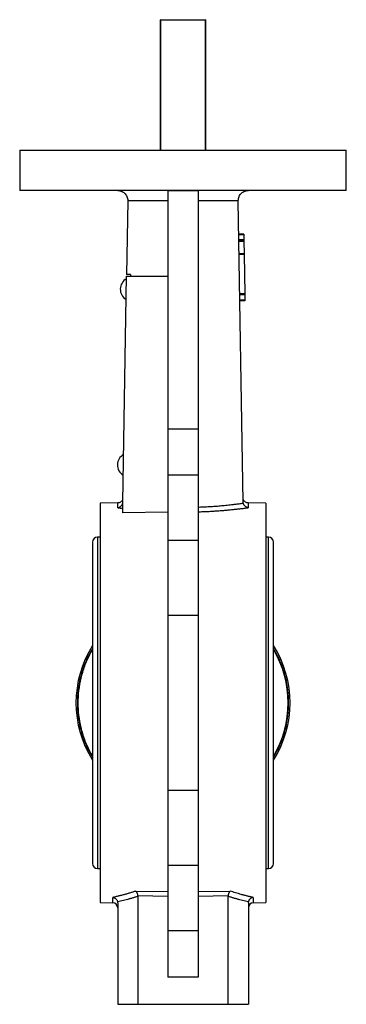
# Model space of a CAD drawing. Header units: millimetres. Extents: x 1371 to 1979, y 376 to 761.
# Tile 4 of 23: x 1699 to 1764, y 469 to 665. Entities that reach past the tile are written whole.
import ezdxf

# ---------------------------------------------------------------- set-up
doc = ezdxf.new("R2010")
doc.units = ezdxf.units.MM

msp = doc.modelspace()

# ---------------------------------------------------------------- linework, layer by layer
at = {"color": 7, "linetype": 'Continuous', "lineweight": 25}
for p, q in [((1727.29, 639.17), (1727.29, 665.17)), ((1727.38, 665.17), (1727.29, 665.17)), ((1727.38, 639.17), (1727.38, 665.17)), ((1727.38, 665.17), (1736.2, 665.17)), ((1736.2, 665.17), (1736.2, 639.17)), ((1736.29, 665.17), (1736.2, 665.17)), ((1736.29, 665.17), (1736.29, 639.17)), ((1699.29, 639.17), (1699.29, 631.17)), ((1764.29, 631.17), (1764.29, 639.17)), ((1728.79, 631.16), (1728.79, 583.75)), ((1728.79, 631.15), (1734.79, 631.15)), ((1734.79, 631.16), (1734.79, 583.75)), ((1720.79, 629.14), (1720.54, 614.45)), ((1743.78, 569.1), (1742.79, 629.14)), ((1743.9, 622.5), (1742.9, 622.48)), ((1743.9, 622.33), (1742.9, 622.32)), ((1743.92, 621.33), (1742.92, 621.32)), ((1743.9, 622.5), (1743.9, 622.33)), ((1743.9, 622.33), (1743.92, 621.33)), ((1743.92, 621.33), (1743.92, 621.17)), ((1743.92, 621.17), (1742.92, 621.15)), ((1743.92, 621), (1742.92, 620.98)), ((1743.92, 621.17), (1743.92, 621)), ((1743.92, 621), (1743.96, 618.58)), ((1743.96, 618.58), (1742.96, 618.57)), ((1743.96, 618.42), (1742.96, 618.4)), ((1743.96, 618.58), (1743.96, 618.42)), ((1743.96, 618.42), (1744.09, 610.58)), ((1719.8, 569.1), (1720.54, 614.08)), ((1720.54, 614.08), (1728.79, 614.08)), ((1721.34, 614.45), (1721.34, 614.08)), ((1744.09, 610.58), (1743.09, 610.57)), ((1744.1, 610.42), (1743.1, 610.4)), ((1744.09, 610.58), (1744.1, 610.42)), ((1744.1, 610.42), (1744.11, 609.33)), ((1744.11, 609.33), (1743.11, 609.32)), ((1744.12, 609.17), (1743.12, 609.15)), ((1744.11, 609.33), (1744.12, 609.17)), ((1728.79, 583.75), (1734.79, 583.75)), ((1728.79, 583.75), (1728.79, 574.56)), ((1734.79, 583.75), (1734.79, 574.56)), ((1728.79, 574.56), (1734.79, 574.56)), ((1728.79, 574.56), (1728.79, 561.56)), ((1734.79, 574.56), (1734.79, 561.56)), ((1718.83, 568.98), (1715.29, 568.92)), ((1715.29, 568.92), (1715.29, 489.42)), ((1719.75, 569.58), (1719.74, 569.61)), ((1719.75, 569.57), (1719.74, 569.6)), ((1719.8, 566.98), (1719.8, 569.1)), ((1743.83, 569.61), (1743.83, 569.58)), ((1743.83, 569.6), (1743.83, 569.57)), ((1748.29, 568.92), (1744.74, 568.98)), ((1748.29, 568.92), (1748.29, 489.42)), ((1728.79, 567.15), (1719.8, 566.98)), ((1713.79, 561.17), (1713.79, 497.17)), ((1715.29, 562.17), (1714.79, 562.17)), ((1728.79, 561.56), (1728.79, 546.57)), ((1728.79, 561.56), (1734.79, 561.56)), ((1734.79, 561.56), (1734.79, 546.57)), ((1748.79, 562.17), (1748.29, 562.17)), ((1749.79, 497.17), (1749.79, 561.17)), ((1734.79, 546.57), (1728.79, 546.57)), ((1728.79, 546.57), (1728.79, 511.76)), ((1734.79, 546.57), (1734.79, 511.76)), ((1734.79, 511.76), (1728.79, 511.76)), ((1728.79, 511.76), (1728.79, 496.78)), ((1734.79, 511.76), (1734.79, 496.78)), ((1714.79, 496.17), (1715.29, 496.17)), ((1734.79, 496.78), (1728.79, 496.78)), ((1728.79, 496.78), (1728.79, 483.78)), ((1734.79, 496.78), (1734.79, 483.78)), ((1748.29, 496.17), (1748.79, 496.17)), ((1722.39, 491.7), (1728.79, 491.59)), ((1728.79, 490.65), (1722.78, 490.76)), ((1722.79, 490.66), (1722.79, 469.17)), ((1734.79, 491.59), (1741.18, 491.7)), ((1740.79, 490.76), (1734.79, 490.65)), ((1740.79, 469.17), (1740.79, 490.66)), ((1715.29, 489.42), (1717.8, 489.37)), ((1718.79, 489.38), (1718.79, 469.17)), ((1744.79, 489.38), (1744.79, 469.17)), ((1745.77, 489.37), (1748.29, 489.42)), ((1734.79, 483.78), (1728.79, 483.78)), ((1728.79, 483.78), (1728.79, 474.58)), ((1734.79, 483.78), (1734.79, 474.58)), ((1734.79, 474.58), (1728.79, 474.58)), ((1718.79, 469.17), (1722.79, 469.17)), ((1722.79, 469.17), (1740.79, 469.17)), ((1740.79, 469.17), (1744.79, 469.17))]:
    msp.add_line(p, q, dxfattribs=at)
at = {"color": 8, "linetype": 'Continuous', "lineweight": 25}
for p, q in [((1714.79, 562.17), (1714.79, 496.17)), ((1748.79, 496.17), (1748.79, 562.17)), ((1717.8, 489.37), (1717.8, 490.45)), ((1745.77, 490.45), (1745.77, 489.37))]:
    msp.add_line(p, q, dxfattribs=at)
at = {"color": 7, "linetype": 'Continuous', "lineweight": 25}
for centre, radius, start, end in [((1721.7, 611.5), 2.4, 119.0525, 178.4639), ((1721.7, 611.55), 2.4, 179.6533, 239.0624), ((1721.12, 576.51), 2.4, 119.0722, 178.4639), ((1721.12, 576.56), 2.4, 179.6533, 239.0427), ((1714.79, 561.17), 1, 90, 180), ((1748.79, 561.17), 1, 0, 90), ((1731.79, 529.17), 21.3, 147.6795, 212.3205), ((1731.79, 529.17), 21.3, 327.6795, 32.3205), ((1731.79, 529.17), 20.92, 329.3503, 30.6497), ((1714.79, 497.17), 1, 180, 270), ((1748.79, 497.17), 1, 270, 0), ((1717.79, 488.37), 1, 360, 89), ((1745.79, 488.37), 1, 91, 180)]:
    msp.add_arc(centre, radius, start, end, dxfattribs=at)
for points, knots in [([(1699.29, 639.17), (1699.29, 639.17), (1699.5, 639.17), (1700.33, 639.17), (1700.95, 639.17), (1702.58, 639.17), (1703.58, 639.17), (1705.95, 639.17), (1707.3, 639.17), (1710.31, 639.17), (1711.96, 639.17), (1715.5, 639.17), (1717.39, 639.17), (1721.32, 639.17), (1723.36, 639.17), (1727.53, 639.17), (1729.66, 639.17), (1731.79, 639.17)], [0, 0, 0, 0, 0.125, 0.125, 0.25, 0.25, 0.375, 0.375, 0.5, 0.5, 0.625, 0.625, 0.75, 0.75, 0.875, 0.875, 1, 1, 1, 1]), ([(1731.79, 639.17), (1733.91, 639.17), (1736.04, 639.17), (1740.21, 639.17), (1742.26, 639.17), (1746.19, 639.17), (1748.07, 639.17), (1751.61, 639.17), (1753.26, 639.17), (1756.27, 639.17), (1757.63, 639.17), (1759.99, 639.17), (1761, 639.17), (1762.63, 639.17), (1763.25, 639.17), (1764.08, 639.17), (1764.29, 639.17), (1764.29, 639.17)], [0, 0, 0, 0, 0.125, 0.125, 0.25, 0.25, 0.375, 0.375, 0.5, 0.5, 0.625, 0.625, 0.75, 0.75, 0.875, 0.875, 1, 1, 1, 1]), ([(1731.79, 631.17), (1729.66, 631.17), (1727.53, 631.17), (1723.36, 631.17), (1721.32, 631.17), (1717.39, 631.17), (1715.5, 631.17), (1711.96, 631.17), (1710.31, 631.17), (1707.3, 631.17), (1705.95, 631.17), (1703.58, 631.17), (1702.58, 631.17), (1700.95, 631.17), (1700.33, 631.17), (1699.5, 631.17), (1699.29, 631.17), (1699.29, 631.17)], [0, 0, 0, 0, 0.125, 0.125, 0.25, 0.25, 0.375, 0.375, 0.5, 0.5, 0.625, 0.625, 0.75, 0.75, 0.875, 0.875, 1, 1, 1, 1]), ([(1718.79, 631.17), (1718.84, 631.17), (1718.93, 631.16), (1719.06, 631.15), (1719.18, 631.13), (1719.28, 631.1), (1719.37, 631.08), (1719.44, 631.06), (1719.61, 630.99), (1719.86, 630.87), (1720.27, 630.55), (1720.58, 630.12), (1720.76, 629.59), (1720.79, 629.3), (1720.79, 629.15), (1720.79, 629.14)], [0, 0, 0, 0, 0.049704, 0.094655, 0.134854, 0.1703, 0.200992, 0.226932, 0.248119, 0.382476, 0.499131, 0.743672, 0.868787, 0.991685, 1, 1, 1, 1]), ([(1764.29, 631.17), (1764.29, 631.17), (1764.08, 631.17), (1763.25, 631.17), (1762.63, 631.17), (1761, 631.17), (1759.99, 631.17), (1757.63, 631.17), (1756.27, 631.17), (1753.26, 631.17), (1751.61, 631.17), (1748.07, 631.17), (1746.19, 631.17), (1742.26, 631.17), (1740.21, 631.17), (1736.04, 631.17), (1733.91, 631.17), (1731.79, 631.17)], [0, 0, 0, 0, 0.125, 0.125, 0.25, 0.25, 0.375, 0.375, 0.5, 0.5, 0.625, 0.625, 0.75, 0.75, 0.875, 0.875, 1, 1, 1, 1]), ([(1742.79, 629.14), (1742.79, 629.15), (1742.79, 629.3), (1742.82, 629.59), (1742.99, 630.13), (1743.32, 630.56), (1743.72, 630.87), (1744, 631.01), (1744.25, 631.1), (1744.49, 631.15), (1744.68, 631.16), (1744.79, 631.17)], [0, 0, 0, 0, 0.008316, 0.132429, 0.258857, 0.504874, 0.6204, 0.75341, 0.80985, 0.892053, 1, 1, 1, 1]), ([(1728.79, 629.13), (1728.62, 629.13), (1728.29, 629.13), (1727.8, 629.13), (1727.3, 629.13), (1726.81, 629.13), (1726.32, 629.13), (1725.83, 629.13), (1725.35, 629.14), (1724.87, 629.14), (1724.21, 629.14), (1723.42, 629.14), (1722.53, 629.14), (1721.79, 629.14), (1721.22, 629.14), (1720.91, 629.14), (1720.79, 629.14)], [0, 0, 0, 0, 0.0593, 0.118668, 0.178103, 0.237606, 0.297177, 0.356815, 0.416521, 0.476294, 0.536134, 0.661202, 0.774542, 0.875113, 0.950264, 1, 1, 1, 1]), ([(1742.79, 629.14), (1742.67, 629.14), (1742.39, 629.14), (1741.91, 629.14), (1741.32, 629.14), (1740.56, 629.14), (1739.65, 629.14), (1738.65, 629.14), (1737.66, 629.13), (1736.69, 629.13), (1735.74, 629.13), (1735.1, 629.13), (1734.79, 629.13)], [0, 0, 0, 0, 0.049259, 0.112194, 0.188809, 0.279106, 0.405815, 0.535211, 0.654391, 0.771584, 0.886786, 1, 1, 1, 1]), ([(1718.81, 568.02), (1718.84, 568.03), (1718.89, 568.03), (1719, 568.06), (1719.14, 568.12), (1719.29, 568.2), (1719.43, 568.31), (1719.55, 568.43), (1719.64, 568.56), (1719.7, 568.67), (1719.74, 568.75), (1719.77, 568.84), (1719.78, 568.9), (1719.79, 568.93)], [0, 0, 0, 0, 0.050072, 0.132272, 0.248371, 0.391172, 0.497904, 0.618869, 0.746645, 0.817476, 0.872517, 0.940376, 1, 1, 1, 1]), ([(1719.74, 569.61), (1719.7, 569.52), (1719.6, 569.33), (1719.37, 569.13), (1719.11, 569), (1718.91, 568.99), (1718.82, 568.98)], [0, 0, 0, 0, 0.255307, 0.514551, 0.766037, 1, 1, 1, 1]), ([(1734.79, 568.15), (1734.94, 568.16), (1735.26, 568.16), (1735.74, 568.18), (1736.22, 568.2), (1736.7, 568.23), (1737.19, 568.26), (1737.68, 568.29), (1738.18, 568.32), (1738.68, 568.36), (1739.38, 568.42), (1740.32, 568.51), (1741.31, 568.62), (1742.19, 568.72), (1742.97, 568.82), (1743.51, 568.89), (1743.79, 568.93)], [0, 0, 0, 0, 0.049139, 0.09897, 0.149495, 0.200716, 0.252634, 0.305252, 0.358569, 0.412587, 0.467306, 0.590378, 0.72386, 0.804164, 0.896215, 1, 1, 1, 1]), ([(1744.76, 568.02), (1744.74, 568.03), (1744.68, 568.03), (1744.57, 568.06), (1744.43, 568.12), (1744.28, 568.2), (1744.14, 568.31), (1744.02, 568.43), (1743.92, 568.58), (1743.84, 568.75), (1743.81, 568.87), (1743.79, 568.93)], [0, 0, 0, 0, 0.0524447, 0.1347192, 0.2488831, 0.3889318, 0.4989788, 0.6299767, 0.7486519, 0.8775113, 1, 1, 1, 1]), ([(1744.75, 568.98), (1744.66, 568.99), (1744.47, 569), (1744.2, 569.13), (1743.97, 569.33), (1743.88, 569.52), (1743.83, 569.61)], [0, 0, 0, 0, 0.233963, 0.485449, 0.744693, 1, 1, 1, 1]), ([(1718.81, 568.02), (1718.98, 568), (1719.3, 567.96), (1719.63, 567.92), (1719.8, 567.9)], [0, 0, 0, 0, 0.500107, 1, 1, 1, 1]), ([(1734.79, 567.21), (1734.95, 567.22), (1735.28, 567.23), (1735.78, 567.24), (1736.27, 567.26), (1736.76, 567.28), (1737.25, 567.31), (1737.73, 567.34), (1738.22, 567.37), (1738.7, 567.4), (1739.18, 567.44), (1739.8, 567.49), (1740.55, 567.55), (1741.42, 567.64), (1742.28, 567.73), (1743.12, 567.82), (1743.95, 567.92), (1744.49, 567.99), (1744.76, 568.02)], [0, 0, 0, 0, 0.046684, 0.093316, 0.139918, 0.186514, 0.233123, 0.279769, 0.326472, 0.373256, 0.420141, 0.467148, 0.555852, 0.644411, 0.732964, 0.821654, 0.910619, 1, 1, 1, 1]), ([(1713.79, 539.95), (1713.54, 539.56), (1712.87, 538.45), (1712.04, 536.49), (1711.3, 534.11), (1710.87, 531.65), (1710.72, 529.17), (1710.87, 526.68), (1711.3, 524.22), (1712.04, 521.84), (1712.87, 519.88), (1713.54, 518.78), (1713.79, 518.38)], [0, 0, 0, 0, 0.0612158, 0.1709118, 0.2806079, 0.390304, 0.5000001, 0.6096962, 0.7193923, 0.8290884, 0.9387845, 1, 1, 1, 1]), ([(1713.79, 539.76), (1713.57, 539.41), (1712.93, 538.36), (1712.13, 536.46), (1711.4, 534.09), (1710.96, 531.64), (1710.82, 529.17), (1710.96, 526.69), (1711.4, 524.24), (1712.13, 521.88), (1712.93, 519.97), (1713.57, 518.92), (1713.79, 518.57)], [0, 0, 0, 0, 0.054799, 0.166099, 0.277399, 0.3887, 0.5, 0.6113, 0.722601, 0.833901, 0.945202, 1, 1, 1, 1]), ([(1749.79, 518.38), (1750.03, 518.78), (1750.71, 519.88), (1751.53, 521.84), (1752.27, 524.22), (1752.71, 526.68), (1752.86, 529.17), (1752.71, 531.65), (1752.27, 534.11), (1751.53, 536.49), (1750.71, 538.45), (1750.03, 539.56), (1749.79, 539.95)], [0, 0, 0, 0, 0.061216, 0.170912, 0.280608, 0.390304, 0.5, 0.609696, 0.719392, 0.829088, 0.938785, 1, 1, 1, 1]), ([(1722.39, 491.7), (1722.19, 491.64), (1721.78, 491.5), (1721.16, 491.31), (1720.52, 491.12), (1719.87, 490.94), (1719.2, 490.77), (1718.51, 490.6), (1718.04, 490.5), (1717.8, 490.45)], [0, 0, 0, 0, 0.132779, 0.268918, 0.408417, 0.551275, 0.697492, 0.847068, 1, 1, 1, 1]), ([(1717.8, 490.45), (1717.84, 490.44), (1717.91, 490.43), (1718, 490.41), (1718.07, 490.38), (1718.17, 490.34), (1718.29, 490.27), (1718.44, 490.16), (1718.56, 490.02), (1718.67, 489.87), (1718.74, 489.7), (1718.76, 489.59), (1718.77, 489.54)], [0, 0, 0, 0, 0.077801, 0.14529, 0.202467, 0.249328, 0.380805, 0.499064, 0.63251, 0.7602, 0.882541, 1, 1, 1, 1]), ([(1722.79, 490.66), (1722.6, 490.6), (1722.22, 490.48), (1721.65, 490.3), (1721.08, 490.13), (1720.51, 489.97), (1719.93, 489.81), (1719.35, 489.67), (1718.97, 489.58), (1718.77, 489.54)], [0, 0, 0, 0, 0.142087, 0.284403, 0.426965, 0.569789, 0.712892, 0.85629, 1, 1, 1, 1]), ([(1722.39, 491.7), (1722.4, 491.7), (1722.42, 491.68), (1722.46, 491.63), (1722.52, 491.56), (1722.58, 491.46), (1722.63, 491.34), (1722.68, 491.2), (1722.73, 491.05), (1722.76, 490.9), (1722.77, 490.8), (1722.78, 490.76)], [0, 0, 0, 0, 0.046963, 0.129392, 0.249544, 0.3878, 0.49938, 0.636753, 0.766638, 0.887927, 1, 1, 1, 1]), ([(1722.78, 490.76), (1722.78, 490.74), (1722.79, 490.71), (1722.79, 490.68), (1722.79, 490.66)], [0, 0, 0, 0, 0.497817, 1, 1, 1, 1]), ([(1740.79, 490.76), (1740.8, 490.79), (1740.81, 490.85), (1740.82, 490.95), (1740.85, 491.05), (1740.88, 491.15), (1740.91, 491.25), (1740.95, 491.35), (1741, 491.46), (1741.06, 491.57), (1741.13, 491.65), (1741.17, 491.69), (1741.18, 491.7)], [0, 0, 0, 0, 0.073696, 0.151546, 0.233443, 0.319176, 0.408439, 0.500837, 0.612364, 0.750631, 0.916447, 1, 1, 1, 1]), ([(1740.79, 490.66), (1740.79, 490.68), (1740.79, 490.71), (1740.79, 490.74), (1740.79, 490.76)], [0, 0, 0, 0, 0.50218, 1, 1, 1, 1]), ([(1744.8, 489.54), (1744.61, 489.58), (1744.22, 489.67), (1743.64, 489.81), (1743.07, 489.97), (1742.49, 490.13), (1741.92, 490.3), (1741.35, 490.48), (1740.98, 490.6), (1740.79, 490.66)], [0, 0, 0, 0, 0.143709, 0.287107, 0.430209, 0.573033, 0.715595, 0.857912, 1, 1, 1, 1]), ([(1745.77, 490.45), (1745.56, 490.49), (1745.16, 490.58), (1744.55, 490.72), (1743.96, 490.87), (1743.38, 491.03), (1742.81, 491.19), (1742.26, 491.36), (1741.72, 491.53), (1741.36, 491.65), (1741.18, 491.7)], [0, 0, 0, 0, 0.133998, 0.265426, 0.394283, 0.52057, 0.644285, 0.765429, 0.884001, 1, 1, 1, 1]), ([(1745.77, 490.45), (1745.74, 490.44), (1745.69, 490.44), (1745.61, 490.42), (1745.52, 490.39), (1745.41, 490.35), (1745.28, 490.27), (1745.14, 490.16), (1745.02, 490.03), (1744.91, 489.88), (1744.84, 489.71), (1744.81, 489.59), (1744.8, 489.54)], [0, 0, 0, 0, 0.060243, 0.12197, 0.185049, 0.249322, 0.373909, 0.499059, 0.629279, 0.748989, 0.877085, 1, 1, 1, 1]), ([(1744.79, 489.38), (1744.79, 489.4), (1744.79, 489.46), (1744.8, 489.51), (1744.8, 489.54)], [0, 0, 0, 0, 0.502982, 1, 1, 1, 1])]:
    msp.add_open_spline(points, degree=3, knots=knots, dxfattribs=at)
for points in [[(1721.34, 614.45), (1721.08, 614.45), (1720.81, 614.45), (1720.54, 614.45)], [(1743.79, 568.93), (1743.78, 568.98), (1743.78, 569.04), (1743.78, 569.1)], [(1718.77, 489.54), (1718.78, 489.48), (1718.79, 489.43), (1718.79, 489.38)]]:
    msp.add_open_spline(points, degree=3, dxfattribs=at)
at = {"color": 8, "linetype": 'Continuous', "lineweight": 25}
for points, knots in [([(1718.81, 568.02), (1718.82, 568.28), (1718.83, 568.81), (1718.83, 569.06), (1718.83, 568.98), (1718.83, 568.98)], [0, 0, 0, 0, 0.499134, 0.998252, 1, 1, 1, 1]), ([(1744.74, 568.98), (1744.74, 568.98), (1744.74, 569.06), (1744.75, 568.81), (1744.76, 568.28), (1744.76, 568.02)], [0, 0, 0, 0, 0.0017823, 0.500892, 1, 1, 1, 1])]:
    msp.add_open_spline(points, degree=3, knots=knots, dxfattribs=at)

doc.saveas('drawing.dxf')
